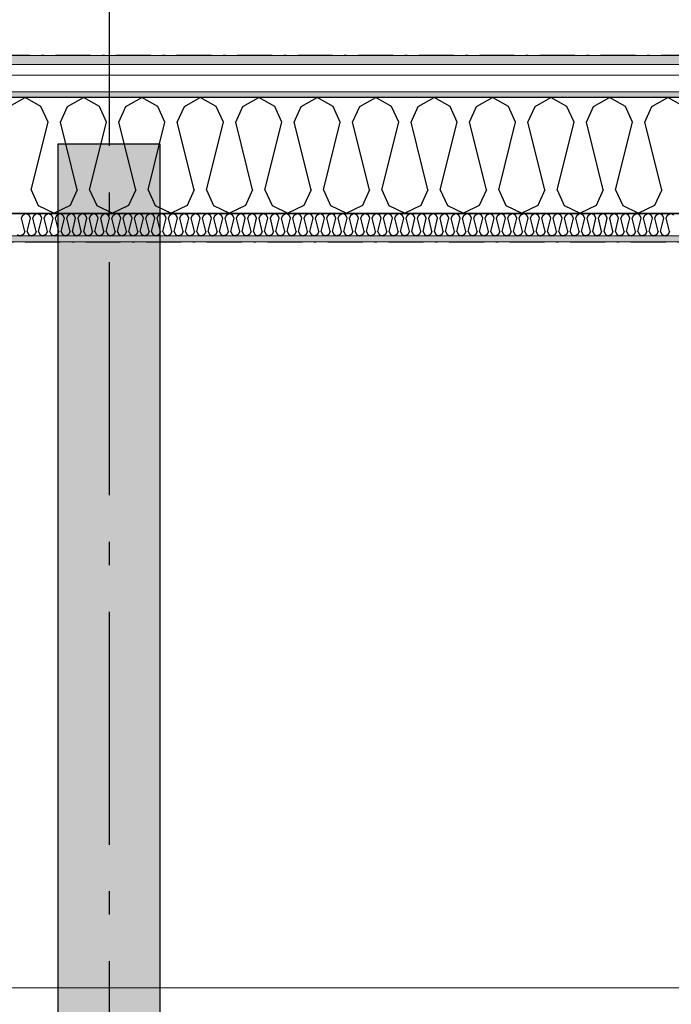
# Model space of a CAD drawing. Header units: millimetres. Extents: x -150 to 340869, y -1115 to 365939.
# Tile 37 of 193: x 285959 to 287358, y 356744 to 358858. Entities that reach past the tile are written whole.
import ezdxf
from ezdxf.enums import TextEntityAlignment as Align

# ---------------------------------------------------------------- set-up
doc = ezdxf.new("R2010")
doc.units = ezdxf.units.MM
doc.header["$LTSCALE"] = 0.5
doc.header["$MEASUREMENT"] = 0
for name, pattern in [('Akselinje', [1500, 1000, -200, 100, -200]), ('Over snittplan', [260, 150, -50, 10, -50]), ('PLINE', [0])]:
    doc.linetypes.add(name, pattern=pattern)
for name, color, linetype in [('232- Ikke-bærende yttervegger (Skravur)(Nye konstruksjoner)', 7, 'Continuous'), ('232- Ikke-bærende yttervegger(Nye konstruksjoner)', 7, 'Continuous'), ('255- Gulvoverflate(Nye konstruksjoner)', 7, 'Continuous'), ('26-- Yttertak(Nye konstruksjoner)', 7, 'Continuous'), ('82-- Modullinjer(Nye konstruksjoner)', 7, 'Continuous')]:
    doc.layers.add(name, color=color, linetype=linetype)
doc.layers.add('235- Utvendig kledning og overflate(Nye konstruksjoner)', color=7, linetype='Continuous', lineweight=0)
doc.layers.add('236- Innvendig kledning og overflate(Nye konstruksjoner)', color=7, linetype='Continuous', lineweight=0)
doc.styles.add('GENERATED_STYLE_4', font='arial.ttf')
pattern_1 = [(0, (0, 0), (0, 43.30127), [0, -25]), (0, (12.5, 21.65), (0, 43.30127), [0, -25])]

# ---------------------------------------------------------------- blocks, each defined once
blk = doc.blocks.new('*X25')
at = {"layer": '232- Ikke-bærende yttervegger (Skravur)(Nye konstruksjoner)', "linetype": 'PLINE'}
for p, q in [((285963.1, 358431.4), (285966.1, 358437.9)), ((285966.1, 358437.9), (285972.7, 358441.6)), ((285979.3, 358437.9), (285972.7, 358441.6)), ((285982.3, 358431.4), (285979.3, 358437.9)), ((285987.4, 358431.4), (285990.3, 358437.9)), ((285990.3, 358437.9), (285997, 358441.6)), ((286003.6, 358437.9), (285997, 358441.6)), ((286006.6, 358431.4), (286003.6, 358437.9)), ((286011.7, 358431.4), (286014.6, 358437.9)), ((286014.6, 358437.9), (286021.2, 358441.6)), ((286027.9, 358437.9), (286021.2, 358441.6)), ((286030.8, 358431.4), (286027.9, 358437.9)), ((286035.9, 358431.4), (286038.9, 358437.9)), ((286038.9, 358437.9), (286045.5, 358441.6)), ((286052.2, 358437.9), (286045.5, 358441.6)), ((286055.1, 358431.4), (286052.2, 358437.9)), ((286060.2, 358431.4), (286063.2, 358437.9)), ((286063.2, 358437.9), (286069.8, 358441.6)), ((286076.4, 358437.9), (286069.8, 358441.6)), ((286079.4, 358431.4), (286076.4, 358437.9)), ((286084.5, 358431.4), (286087.5, 358437.9)), ((286087.5, 358437.9), (286094.1, 358441.6)), ((286100.7, 358437.9), (286094.1, 358441.6)), ((286103.7, 358431.4), (286100.7, 358437.9)), ((286108.8, 358431.4), (286111.7, 358437.9)), ((286111.7, 358437.9), (286118.4, 358441.6)), ((286125, 358437.9), (286118.4, 358441.6)), ((286128, 358431.4), (286125, 358437.9)), ((286133.1, 358431.4), (286136, 358437.9)), ((286136, 358437.9), (286142.7, 358441.6)), ((286149.3, 358437.9), (286142.7, 358441.6)), ((286152.2, 358431.4), (286149.3, 358437.9)), ((286157.3, 358431.4), (286160.3, 358437.9)), ((286160.3, 358437.9), (286166.9, 358441.6)), ((286173.6, 358437.9), (286166.9, 358441.6)), ((286176.5, 358431.4), (286173.6, 358437.9)), ((286181.6, 358431.4), (286184.6, 358437.9)), ((286184.6, 358437.9), (286191.2, 358441.6)), ((286197.8, 358437.9), (286191.2, 358441.6)), ((286200.8, 358431.4), (286197.8, 358437.9)), ((286205.9, 358431.4), (286208.9, 358437.9)), ((286208.9, 358437.9), (286215.5, 358441.6)), ((286222.1, 358437.9), (286215.5, 358441.6)), ((286225.1, 358431.4), (286222.1, 358437.9)), ((286230.2, 358431.4), (286233.1, 358437.9)), ((286233.1, 358437.9), (286239.8, 358441.6)), ((286246.4, 358437.9), (286239.8, 358441.6)), ((286249.4, 358431.4), (286246.4, 358437.9)), ((286254.5, 358431.4), (286257.4, 358437.9)), ((286257.4, 358437.9), (286264.1, 358441.6)), ((286270.7, 358437.9), (286264.1, 358441.6)), ((286273.7, 358431.4), (286270.7, 358437.9)), ((286278.8, 358431.4), (286281.7, 358437.9)), ((286281.7, 358437.9), (286288.3, 358441.6)), ((286295, 358437.9), (286288.3, 358441.6)), ((286297.9, 358431.4), (286295, 358437.9)), ((286303, 358431.4), (286306, 358437.9)), ((286306, 358437.9), (286312.6, 358441.6)), ((286319.3, 358437.9), (286312.6, 358441.6)), ((286322.2, 358431.4), (286319.3, 358437.9)), ((286327.3, 358431.4), (286330.3, 358437.9)), ((286330.3, 358437.9), (286336.9, 358441.6)), ((286343.5, 358437.9), (286336.9, 358441.6)), ((286346.5, 358431.4), (286343.5, 358437.9)), ((286351.6, 358431.4), (286354.6, 358437.9)), ((286354.6, 358437.9), (286361.2, 358441.6)), ((286367.8, 358437.9), (286361.2, 358441.6)), ((286370.8, 358431.4), (286367.8, 358437.9)), ((286375.9, 358431.4), (286378.8, 358437.9)), ((286378.8, 358437.9), (286385.5, 358441.6)), ((286392.1, 358437.9), (286385.5, 358441.6)), ((286395.1, 358431.4), (286392.1, 358437.9)), ((286400.2, 358431.4), (286403.1, 358437.9)), ((286403.1, 358437.9), (286409.7, 358441.6)), ((286416.4, 358437.9), (286409.7, 358441.6)), ((286419.3, 358431.4), (286416.4, 358437.9)), ((286424.4, 358431.4), (286427.4, 358437.9)), ((286427.4, 358437.9), (286434, 358441.6)), ((286440.7, 358437.9), (286434, 358441.6)), ((286443.6, 358431.4), (286440.7, 358437.9)), ((286448.7, 358431.4), (286451.7, 358437.9)), ((286451.7, 358437.9), (286458.3, 358441.6)), ((286464.9, 358437.9), (286458.3, 358441.6)), ((286467.9, 358431.4), (286464.9, 358437.9)), ((286473, 358431.4), (286476, 358437.9)), ((286476, 358437.9), (286482.6, 358441.6)), ((286489.2, 358437.9), (286482.6, 358441.6)), ((286492.2, 358431.4), (286489.2, 358437.9)), ((286497.3, 358431.4), (286500.2, 358437.9)), ((286500.2, 358437.9), (286506.9, 358441.6)), ((286513.5, 358437.9), (286506.9, 358441.6)), ((286516.5, 358431.4), (286513.5, 358437.9)), ((286521.6, 358431.4), (286524.5, 358437.9)), ((286524.5, 358437.9), (286531.2, 358441.6)), ((286537.8, 358437.9), (286531.2, 358441.6)), ((286540.7, 358431.4), (286537.8, 358437.9)), ((286545.8, 358431.4), (286548.8, 358437.9)), ((286548.8, 358437.9), (286555.4, 358441.6)), ((286562.1, 358437.9), (286555.4, 358441.6)), ((286565, 358431.4), (286562.1, 358437.9)), ((286570.1, 358431.4), (286573.1, 358437.9)), ((286573.1, 358437.9), (286579.7, 358441.6)), ((286586.3, 358437.9), (286579.7, 358441.6)), ((286589.3, 358431.4), (286586.3, 358437.9)), ((286594.4, 358431.4), (286597.4, 358437.9)), ((286597.4, 358437.9), (286604, 358441.6)), ((286610.6, 358437.9), (286604, 358441.6)), ((286613.6, 358431.4), (286610.6, 358437.9)), ((286618.7, 358431.4), (286621.6, 358437.9)), ((286621.6, 358437.9), (286628.3, 358441.6)), ((286634.9, 358437.9), (286628.3, 358441.6)), ((286637.9, 358431.4), (286634.9, 358437.9)), ((286643, 358431.4), (286645.9, 358437.9)), ((286645.9, 358437.9), (286652.6, 358441.6)), ((286659.2, 358437.9), (286652.6, 358441.6)), ((286662.2, 358431.4), (286659.2, 358437.9)), ((286667.3, 358431.4), (286670.2, 358437.9)), ((286670.2, 358437.9), (286676.8, 358441.6)), ((286683.5, 358437.9), (286676.8, 358441.6)), ((286686.4, 358431.4), (286683.5, 358437.9)), ((286691.5, 358431.4), (286694.5, 358437.9)), ((286694.5, 358437.9), (286701.1, 358441.6)), ((286707.8, 358437.9), (286701.1, 358441.6)), ((286710.7, 358431.4), (286707.8, 358437.9)), ((286715.8, 358431.4), (286718.8, 358437.9)), ((286718.8, 358437.9), (286725.4, 358441.6)), ((286732, 358437.9), (286725.4, 358441.6)), ((286735, 358431.4), (286732, 358437.9)), ((286740.1, 358431.4), (286743.1, 358437.9)), ((286743.1, 358437.9), (286749.7, 358441.6)), ((286756.3, 358437.9), (286749.7, 358441.6)), ((286759.3, 358431.4), (286756.3, 358437.9)), ((286764.4, 358431.4), (286767.3, 358437.9)), ((286767.3, 358437.9), (286774, 358441.6)), ((286780.6, 358437.9), (286774, 358441.6)), ((286783.6, 358431.4), (286780.6, 358437.9)), ((286788.7, 358431.4), (286791.6, 358437.9)), ((286791.6, 358437.9), (286798.2, 358441.6)), ((286804.9, 358437.9), (286798.2, 358441.6)), ((286807.8, 358431.4), (286804.9, 358437.9)), ((286812.9, 358431.4), (286815.9, 358437.9)), ((286815.9, 358437.9), (286822.5, 358441.6)), ((286829.2, 358437.9), (286822.5, 358441.6)), ((286832.1, 358431.4), (286829.2, 358437.9)), ((286837.2, 358431.4), (286840.2, 358437.9)), ((286840.2, 358437.9), (286846.8, 358441.6)), ((286853.4, 358437.9), (286846.8, 358441.6)), ((286856.4, 358431.4), (286853.4, 358437.9)), ((286861.5, 358431.4), (286864.5, 358437.9)), ((286864.5, 358437.9), (286871.1, 358441.6)), ((286877.7, 358437.9), (286871.1, 358441.6)), ((286880.7, 358431.4), (286877.7, 358437.9)), ((286885.8, 358431.4), (286888.7, 358437.9)), ((286888.7, 358437.9), (286895.4, 358441.6)), ((286902, 358437.9), (286895.4, 358441.6)), ((286905, 358431.4), (286902, 358437.9)), ((286910.1, 358431.4), (286913, 358437.9)), ((286913, 358437.9), (286919.7, 358441.6)), ((286926.3, 358437.9), (286919.7, 358441.6)), ((286929.2, 358431.4), (286926.3, 358437.9)), ((286934.3, 358431.4), (286937.3, 358437.9)), ((286937.3, 358437.9), (286943.9, 358441.6)), ((286950.6, 358437.9), (286943.9, 358441.6)), ((286953.5, 358431.4), (286950.6, 358437.9)), ((286958.6, 358431.4), (286961.6, 358437.9)), ((286961.6, 358437.9), (286968.2, 358441.6)), ((286974.8, 358437.9), (286968.2, 358441.6)), ((286977.8, 358431.4), (286974.8, 358437.9)), ((286982.9, 358431.4), (286985.9, 358437.9)), ((286985.9, 358437.9), (286992.5, 358441.6)), ((286999.1, 358437.9), (286992.5, 358441.6)), ((287002.1, 358431.4), (286999.1, 358437.9)), ((287007.2, 358431.4), (287010.1, 358437.9)), ((287010.1, 358437.9), (287016.8, 358441.6)), ((287023.4, 358437.9), (287016.8, 358441.6)), ((287026.4, 358431.4), (287023.4, 358437.9)), ((287031.5, 358431.4), (287034.4, 358437.9)), ((287034.4, 358437.9), (287041.1, 358441.6)), ((287047.7, 358437.9), (287041.1, 358441.6)), ((287050.7, 358431.4), (287047.7, 358437.9)), ((287055.8, 358431.4), (287058.7, 358437.9)), ((287058.7, 358437.9), (287065.3, 358441.6)), ((287072, 358437.9), (287065.3, 358441.6)), ((287074.9, 358431.4), (287072, 358437.9)), ((287080, 358431.4), (287083, 358437.9)), ((287083, 358437.9), (287089.6, 358441.6)), ((287096.3, 358437.9), (287089.6, 358441.6)), ((287099.2, 358431.4), (287096.3, 358437.9)), ((287104.3, 358431.4), (287107.3, 358437.9)), ((287107.3, 358437.9), (287113.9, 358441.6)), ((287120.5, 358437.9), (287113.9, 358441.6)), ((287123.5, 358431.4), (287120.5, 358437.9)), ((287128.6, 358431.4), (287131.6, 358437.9)), ((287131.6, 358437.9), (287138.2, 358441.6)), ((287144.8, 358437.9), (287138.2, 358441.6)), ((287147.8, 358431.4), (287144.8, 358437.9)), ((287152.9, 358431.4), (287155.8, 358437.9)), ((287155.8, 358437.9), (287162.5, 358441.6)), ((287169.1, 358437.9), (287162.5, 358441.6)), ((287172.1, 358431.4), (287169.1, 358437.9)), ((287177.2, 358431.4), (287180.1, 358437.9)), ((287180.1, 358437.9), (287186.7, 358441.6)), ((287193.4, 358437.9), (287186.7, 358441.6)), ((287196.3, 358431.4), (287193.4, 358437.9)), ((287201.4, 358431.4), (287204.4, 358437.9)), ((287204.4, 358437.9), (287211, 358441.6)), ((287217.7, 358437.9), (287211, 358441.6)), ((287220.6, 358431.4), (287217.7, 358437.9)), ((287225.7, 358431.4), (287228.7, 358437.9)), ((287228.7, 358437.9), (287235.3, 358441.6)), ((287241.9, 358437.9), (287235.3, 358441.6)), ((287244.9, 358431.4), (287241.9, 358437.9)), ((287250, 358431.4), (287253, 358437.9)), ((287253, 358437.9), (287259.6, 358441.6)), ((287266.2, 358437.9), (287259.6, 358441.6)), ((287269.2, 358431.4), (287266.2, 358437.9)), ((287274.3, 358431.4), (287277.2, 358437.9)), ((287277.2, 358437.9), (287283.9, 358441.6)), ((287290.5, 358437.9), (287283.9, 358441.6)), ((287293.5, 358431.4), (287290.5, 358437.9)), ((287298.6, 358431.4), (287301.5, 358437.9)), ((287301.5, 358437.9), (287308.2, 358441.6)), ((287314.8, 358437.9), (287308.2, 358441.6)), ((287317.7, 358431.4), (287314.8, 358437.9)), ((287322.8, 358431.4), (287325.8, 358437.9)), ((287325.8, 358437.9), (287332.4, 358441.6)), ((287339.1, 358437.9), (287332.4, 358441.6)), ((287342, 358431.4), (287339.1, 358437.9)), ((287347.1, 358431.4), (287350.1, 358437.9)), ((287350.1, 358437.9), (287356.7, 358441.6)), ((287363.3, 358437.9), (287356.7, 358441.6)), ((285970.1, 358403.3), (285963.1, 358431.4)), ((285975.2, 358403.3), (285982.3, 358431.4)), ((285994.4, 358403.3), (285987.4, 358431.4)), ((285999.5, 358403.3), (286006.6, 358431.4)), ((286018.7, 358403.3), (286011.7, 358431.4)), ((286023.8, 358403.3), (286030.8, 358431.4)), ((286043, 358403.3), (286035.9, 358431.4)), ((286048.1, 358403.3), (286055.1, 358431.4)), ((286067.3, 358403.3), (286060.2, 358431.4)), ((286072.4, 358403.3), (286079.4, 358431.4)), ((286091.5, 358403.3), (286084.5, 358431.4)), ((286096.6, 358403.3), (286103.7, 358431.4)), ((286115.8, 358403.3), (286108.8, 358431.4)), ((286120.9, 358403.3), (286128, 358431.4)), ((286140.1, 358403.3), (286133.1, 358431.4)), ((286145.2, 358403.3), (286152.2, 358431.4)), ((286164.4, 358403.3), (286157.3, 358431.4)), ((286169.5, 358403.3), (286176.5, 358431.4)), ((286188.7, 358403.3), (286181.6, 358431.4)), ((286193.8, 358403.3), (286200.8, 358431.4)), ((286212.9, 358403.3), (286205.9, 358431.4)), ((286218, 358403.3), (286225.1, 358431.4)), ((286237.2, 358403.3), (286230.2, 358431.4)), ((286242.3, 358403.3), (286249.4, 358431.4)), ((286261.5, 358403.3), (286254.5, 358431.4)), ((286266.6, 358403.3), (286273.7, 358431.4)), ((286285.8, 358403.3), (286278.8, 358431.4)), ((286290.9, 358403.3), (286297.9, 358431.4)), ((286310.1, 358403.3), (286303, 358431.4)), ((286315.2, 358403.3), (286322.2, 358431.4)), ((286334.4, 358403.3), (286327.3, 358431.4)), ((286339.5, 358403.3), (286346.5, 358431.4)), ((286358.6, 358403.3), (286351.6, 358431.4)), ((286363.7, 358403.3), (286370.8, 358431.4)), ((286382.9, 358403.3), (286375.9, 358431.4)), ((286388, 358403.3), (286395.1, 358431.4)), ((286407.2, 358403.3), (286400.2, 358431.4)), ((286412.3, 358403.3), (286419.3, 358431.4)), ((286431.5, 358403.3), (286424.4, 358431.4)), ((286436.6, 358403.3), (286443.6, 358431.4)), ((286455.8, 358403.3), (286448.7, 358431.4)), ((286460.9, 358403.3), (286467.9, 358431.4)), ((286480, 358403.3), (286473, 358431.4)), ((286485.1, 358403.3), (286492.2, 358431.4)), ((286504.3, 358403.3), (286497.3, 358431.4)), ((286509.4, 358403.3), (286516.5, 358431.4)), ((286528.6, 358403.3), (286521.6, 358431.4)), ((286533.7, 358403.3), (286540.7, 358431.4)), ((286552.9, 358403.3), (286545.8, 358431.4)), ((286558, 358403.3), (286565, 358431.4)), ((286577.2, 358403.3), (286570.1, 358431.4)), ((286582.3, 358403.3), (286589.3, 358431.4)), ((286601.4, 358403.3), (286594.4, 358431.4)), ((286606.5, 358403.3), (286613.6, 358431.4)), ((286625.7, 358403.3), (286618.7, 358431.4)), ((286630.8, 358403.3), (286637.9, 358431.4)), ((286650, 358403.3), (286643, 358431.4)), ((286655.1, 358403.3), (286662.2, 358431.4)), ((286674.3, 358403.3), (286667.3, 358431.4)), ((286679.4, 358403.3), (286686.4, 358431.4)), ((286698.6, 358403.3), (286691.5, 358431.4)), ((286703.7, 358403.3), (286710.7, 358431.4)), ((286722.9, 358403.3), (286715.8, 358431.4)), ((286728, 358403.3), (286735, 358431.4)), ((286747.1, 358403.3), (286740.1, 358431.4)), ((286752.2, 358403.3), (286759.3, 358431.4)), ((286771.4, 358403.3), (286764.4, 358431.4)), ((286776.5, 358403.3), (286783.6, 358431.4)), ((286795.7, 358403.3), (286788.7, 358431.4)), ((286800.8, 358403.3), (286807.8, 358431.4)), ((286820, 358403.3), (286812.9, 358431.4)), ((286825.1, 358403.3), (286832.1, 358431.4)), ((286844.3, 358403.3), (286837.2, 358431.4)), ((286849.4, 358403.3), (286856.4, 358431.4)), ((286868.5, 358403.3), (286861.5, 358431.4)), ((286873.6, 358403.3), (286880.7, 358431.4)), ((286892.8, 358403.3), (286885.8, 358431.4)), ((286897.9, 358403.3), (286905, 358431.4)), ((286917.1, 358403.3), (286910.1, 358431.4)), ((286922.2, 358403.3), (286929.2, 358431.4)), ((286941.4, 358403.3), (286934.3, 358431.4)), ((286946.5, 358403.3), (286953.5, 358431.4)), ((286965.7, 358403.3), (286958.6, 358431.4)), ((286970.8, 358403.3), (286977.8, 358431.4)), ((286989.9, 358403.3), (286982.9, 358431.4)), ((286995.1, 358403.3), (287002.1, 358431.4)), ((287014.2, 358403.3), (287007.2, 358431.4)), ((287019.3, 358403.3), (287026.4, 358431.4)), ((287038.5, 358403.3), (287031.5, 358431.4)), ((287043.6, 358403.3), (287050.7, 358431.4)), ((287062.8, 358403.3), (287055.8, 358431.4)), ((287067.9, 358403.3), (287074.9, 358431.4)), ((287087.1, 358403.3), (287080, 358431.4)), ((287092.2, 358403.3), (287099.2, 358431.4)), ((287111.4, 358403.3), (287104.3, 358431.4)), ((287116.5, 358403.3), (287123.5, 358431.4)), ((287135.6, 358403.3), (287128.6, 358431.4)), ((287140.7, 358403.3), (287147.8, 358431.4)), ((287159.9, 358403.3), (287152.9, 358431.4)), ((287165, 358403.3), (287172.1, 358431.4)), ((287184.2, 358403.3), (287177.2, 358431.4)), ((287189.3, 358403.3), (287196.3, 358431.4)), ((287208.5, 358403.3), (287201.4, 358431.4)), ((287213.6, 358403.3), (287220.6, 358431.4)), ((287232.8, 358403.3), (287225.7, 358431.4)), ((287237.9, 358403.3), (287244.9, 358431.4)), ((287257, 358403.3), (287250, 358431.4)), ((287262.1, 358403.3), (287269.2, 358431.4)), ((287281.3, 358403.3), (287274.3, 358431.4)), ((287286.4, 358403.3), (287293.5, 358431.4)), ((287305.6, 358403.3), (287298.6, 358431.4)), ((287310.7, 358403.3), (287317.7, 358431.4)), ((287329.9, 358403.3), (287322.8, 358431.4)), ((287335, 358403.3), (287342, 358431.4)), ((287354.2, 358403.3), (287347.1, 358431.4)), ((285953.9, 358396.8), (285960.5, 358393.6)), ((285967.2, 358396.8), (285960.5, 358393.6)), ((285970.1, 358403.3), (285967.2, 358396.8)), ((285975.2, 358403.3), (285978.2, 358396.8)), ((285978.2, 358396.8), (285984.8, 358393.6)), ((285991.5, 358396.8), (285984.8, 358393.6)), ((285994.4, 358403.3), (285991.5, 358396.8)), ((285999.5, 358403.3), (286002.5, 358396.8)), ((286002.5, 358396.8), (286009.1, 358393.6)), ((286015.7, 358396.8), (286009.1, 358393.6)), ((286018.7, 358403.3), (286015.7, 358396.8)), ((286023.8, 358403.3), (286026.8, 358396.8)), ((286026.8, 358396.8), (286033.4, 358393.6)), ((286040, 358396.8), (286033.4, 358393.6)), ((286043, 358403.3), (286040, 358396.8)), ((286048.1, 358403.3), (286051, 358396.8)), ((286051, 358396.8), (286057.7, 358393.6)), ((286064.3, 358396.8), (286057.7, 358393.6)), ((286067.3, 358403.3), (286064.3, 358396.8)), ((286072.4, 358403.3), (286075.3, 358396.8)), ((286075.3, 358396.8), (286082, 358393.6)), ((286088.6, 358396.8), (286082, 358393.6)), ((286091.5, 358403.3), (286088.6, 358396.8)), ((286096.6, 358403.3), (286099.6, 358396.8)), ((286099.6, 358396.8), (286106.2, 358393.6)), ((286112.9, 358396.8), (286106.2, 358393.6)), ((286115.8, 358403.3), (286112.9, 358396.8)), ((286120.9, 358403.3), (286123.9, 358396.8)), ((286123.9, 358396.8), (286130.5, 358393.6)), ((286137.1, 358396.8), (286130.5, 358393.6)), ((286140.1, 358403.3), (286137.1, 358396.8)), ((286145.2, 358403.3), (286148.2, 358396.8)), ((286148.2, 358396.8), (286154.8, 358393.6)), ((286161.4, 358396.8), (286154.8, 358393.6)), ((286164.4, 358403.3), (286161.4, 358396.8)), ((286169.5, 358403.3), (286172.4, 358396.8)), ((286172.4, 358396.8), (286179.1, 358393.6)), ((286185.7, 358396.8), (286179.1, 358393.6)), ((286188.7, 358403.3), (286185.7, 358396.8)), ((286193.8, 358403.3), (286196.7, 358396.8)), ((286196.7, 358396.8), (286203.4, 358393.6)), ((286210, 358396.8), (286203.4, 358393.6)), ((286212.9, 358403.3), (286210, 358396.8)), ((286218, 358403.3), (286221, 358396.8)), ((286221, 358396.8), (286227.6, 358393.6)), ((286234.3, 358396.8), (286227.6, 358393.6)), ((286237.2, 358403.3), (286234.3, 358396.8)), ((286242.3, 358403.3), (286245.3, 358396.8)), ((286245.3, 358396.8), (286251.9, 358393.6)), ((286258.6, 358396.8), (286251.9, 358393.6)), ((286261.5, 358403.3), (286258.6, 358396.8)), ((286266.6, 358403.3), (286269.6, 358396.8)), ((286269.6, 358396.8), (286276.2, 358393.6)), ((286282.8, 358396.8), (286276.2, 358393.6)), ((286285.8, 358403.3), (286282.8, 358396.8)), ((286290.9, 358403.3), (286293.9, 358396.8)), ((286293.9, 358396.8), (286300.5, 358393.6)), ((286307.1, 358396.8), (286300.5, 358393.6)), ((286310.1, 358403.3), (286307.1, 358396.8)), ((286315.2, 358403.3), (286318.1, 358396.8)), ((286318.1, 358396.8), (286324.8, 358393.6)), ((286331.4, 358396.8), (286324.8, 358393.6)), ((286334.4, 358403.3), (286331.4, 358396.8)), ((286339.5, 358403.3), (286342.4, 358396.8)), ((286342.4, 358396.8), (286349, 358393.6)), ((286355.7, 358396.8), (286349, 358393.6)), ((286358.6, 358403.3), (286355.7, 358396.8)), ((286363.7, 358403.3), (286366.7, 358396.8)), ((286366.7, 358396.8), (286373.3, 358393.6)), ((286380, 358396.8), (286373.3, 358393.6)), ((286382.9, 358403.3), (286380, 358396.8)), ((286388, 358403.3), (286391, 358396.8)), ((286391, 358396.8), (286397.6, 358393.6)), ((286404.2, 358396.8), (286397.6, 358393.6)), ((286407.2, 358403.3), (286404.2, 358396.8)), ((286412.3, 358403.3), (286415.3, 358396.8)), ((286415.3, 358396.8), (286421.9, 358393.6)), ((286428.5, 358396.8), (286421.9, 358393.6)), ((286431.5, 358403.3), (286428.5, 358396.8)), ((286436.6, 358403.3), (286439.5, 358396.8)), ((286439.5, 358396.8), (286446.2, 358393.6)), ((286452.8, 358396.8), (286446.2, 358393.6)), ((286455.8, 358403.3), (286452.8, 358396.8)), ((286460.9, 358403.3), (286463.8, 358396.8)), ((286463.8, 358396.8), (286470.5, 358393.6)), ((286477.1, 358396.8), (286470.5, 358393.6)), ((286480, 358403.3), (286477.1, 358396.8)), ((286485.1, 358403.3), (286488.1, 358396.8)), ((286488.1, 358396.8), (286494.7, 358393.6)), ((286501.4, 358396.8), (286494.7, 358393.6)), ((286504.3, 358403.3), (286501.4, 358396.8)), ((286509.4, 358403.3), (286512.4, 358396.8)), ((286512.4, 358396.8), (286519, 358393.6)), ((286525.6, 358396.8), (286519, 358393.6)), ((286528.6, 358403.3), (286525.6, 358396.8)), ((286533.7, 358403.3), (286536.7, 358396.8)), ((286536.7, 358396.8), (286543.3, 358393.6)), ((286549.9, 358396.8), (286543.3, 358393.6)), ((286552.9, 358403.3), (286549.9, 358396.8)), ((286558, 358403.3), (286560.9, 358396.8)), ((286560.9, 358396.8), (286567.6, 358393.6)), ((286574.2, 358396.8), (286567.6, 358393.6)), ((286577.2, 358403.3), (286574.2, 358396.8)), ((286582.3, 358403.3), (286585.2, 358396.8)), ((286585.2, 358396.8), (286591.9, 358393.6)), ((286598.5, 358396.8), (286591.9, 358393.6)), ((286601.4, 358403.3), (286598.5, 358396.8)), ((286606.5, 358403.3), (286609.5, 358396.8)), ((286609.5, 358396.8), (286616.1, 358393.6)), ((286622.8, 358396.8), (286616.1, 358393.6)), ((286625.7, 358403.3), (286622.8, 358396.8)), ((286630.8, 358403.3), (286633.8, 358396.8)), ((286633.8, 358396.8), (286640.4, 358393.6)), ((286647.1, 358396.8), (286640.4, 358393.6)), ((286650, 358403.3), (286647.1, 358396.8)), ((286655.1, 358403.3), (286658.1, 358396.8)), ((286658.1, 358396.8), (286664.7, 358393.6)), ((286671.3, 358396.8), (286664.7, 358393.6)), ((286674.3, 358403.3), (286671.3, 358396.8)), ((286679.4, 358403.3), (286682.4, 358396.8)), ((286682.4, 358396.8), (286689, 358393.6)), ((286695.6, 358396.8), (286689, 358393.6)), ((286698.6, 358403.3), (286695.6, 358396.8)), ((286703.7, 358403.3), (286706.6, 358396.8)), ((286706.6, 358396.8), (286713.3, 358393.6)), ((286719.9, 358396.8), (286713.3, 358393.6)), ((286722.9, 358403.3), (286719.9, 358396.8)), ((286728, 358403.3), (286730.9, 358396.8)), ((286730.9, 358396.8), (286737.5, 358393.6)), ((286744.2, 358396.8), (286737.5, 358393.6)), ((286747.1, 358403.3), (286744.2, 358396.8)), ((286752.2, 358403.3), (286755.2, 358396.8)), ((286755.2, 358396.8), (286761.8, 358393.6)), ((286768.5, 358396.8), (286761.8, 358393.6)), ((286771.4, 358403.3), (286768.5, 358396.8)), ((286776.5, 358403.3), (286779.5, 358396.8)), ((286779.5, 358396.8), (286786.1, 358393.6)), ((286792.7, 358396.8), (286786.1, 358393.6)), ((286795.7, 358403.3), (286792.7, 358396.8)), ((286800.8, 358403.3), (286803.8, 358396.8)), ((286803.8, 358396.8), (286810.4, 358393.6)), ((286817, 358396.8), (286810.4, 358393.6)), ((286820, 358403.3), (286817, 358396.8)), ((286825.1, 358403.3), (286828, 358396.8)), ((286828, 358396.8), (286834.7, 358393.6)), ((286841.3, 358396.8), (286834.7, 358393.6)), ((286844.3, 358403.3), (286841.3, 358396.8)), ((286849.4, 358403.3), (286852.3, 358396.8)), ((286852.3, 358396.8), (286859, 358393.6)), ((286865.6, 358396.8), (286859, 358393.6)), ((286868.5, 358403.3), (286865.6, 358396.8)), ((286873.6, 358403.3), (286876.6, 358396.8)), ((286876.6, 358396.8), (286883.2, 358393.6)), ((286889.9, 358396.8), (286883.2, 358393.6)), ((286892.8, 358403.3), (286889.9, 358396.8)), ((286897.9, 358403.3), (286900.9, 358396.8)), ((286900.9, 358396.8), (286907.5, 358393.6)), ((286914.1, 358396.8), (286907.5, 358393.6)), ((286917.1, 358403.3), (286914.1, 358396.8)), ((286922.2, 358403.3), (286925.2, 358396.8)), ((286925.2, 358396.8), (286931.8, 358393.6)), ((286938.4, 358396.8), (286931.8, 358393.6)), ((286941.4, 358403.3), (286938.4, 358396.8)), ((286946.5, 358403.3), (286949.4, 358396.8)), ((286949.4, 358396.8), (286956.1, 358393.6)), ((286962.7, 358396.8), (286956.1, 358393.6)), ((286965.7, 358403.3), (286962.7, 358396.8)), ((286970.8, 358403.3), (286973.7, 358396.8)), ((286973.7, 358396.8), (286980.4, 358393.6)), ((286987, 358396.8), (286980.4, 358393.6)), ((286989.9, 358403.3), (286987, 358396.8)), ((286995.1, 358403.3), (286998, 358396.8)), ((286998, 358396.8), (287004.6, 358393.6)), ((287011.3, 358396.8), (287004.6, 358393.6)), ((287014.2, 358403.3), (287011.3, 358396.8)), ((287019.3, 358403.3), (287022.3, 358396.8)), ((287022.3, 358396.8), (287028.9, 358393.6)), ((287035.6, 358396.8), (287028.9, 358393.6)), ((287038.5, 358403.3), (287035.6, 358396.8)), ((287043.6, 358403.3), (287046.6, 358396.8)), ((287046.6, 358396.8), (287053.2, 358393.6)), ((287059.8, 358396.8), (287053.2, 358393.6)), ((287062.8, 358403.3), (287059.8, 358396.8)), ((287067.9, 358403.3), (287070.9, 358396.8)), ((287070.9, 358396.8), (287077.5, 358393.6)), ((287084.1, 358396.8), (287077.5, 358393.6)), ((287087.1, 358403.3), (287084.1, 358396.8)), ((287092.2, 358403.3), (287095.1, 358396.8)), ((287095.1, 358396.8), (287101.8, 358393.6)), ((287108.4, 358396.8), (287101.8, 358393.6)), ((287111.4, 358403.3), (287108.4, 358396.8)), ((287116.5, 358403.3), (287119.4, 358396.8)), ((287119.4, 358396.8), (287126, 358393.6)), ((287132.7, 358396.8), (287126, 358393.6)), ((287135.6, 358403.3), (287132.7, 358396.8)), ((287140.7, 358403.3), (287143.7, 358396.8)), ((287143.7, 358396.8), (287150.3, 358393.6)), ((287157, 358396.8), (287150.3, 358393.6)), ((287159.9, 358403.3), (287157, 358396.8)), ((287165, 358403.3), (287168, 358396.8)), ((287168, 358396.8), (287174.6, 358393.6)), ((287181.2, 358396.8), (287174.6, 358393.6)), ((287184.2, 358403.3), (287181.2, 358396.8)), ((287189.3, 358403.3), (287192.3, 358396.8)), ((287192.3, 358396.8), (287198.9, 358393.6)), ((287205.5, 358396.8), (287198.9, 358393.6)), ((287208.5, 358403.3), (287205.5, 358396.8)), ((287213.6, 358403.3), (287216.5, 358396.8)), ((287216.5, 358396.8), (287223.2, 358393.6)), ((287229.8, 358396.8), (287223.2, 358393.6)), ((287232.8, 358403.3), (287229.8, 358396.8)), ((287237.9, 358403.3), (287240.8, 358396.8)), ((287240.8, 358396.8), (287247.5, 358393.6)), ((287254.1, 358396.8), (287247.5, 358393.6)), ((287257, 358403.3), (287254.1, 358396.8)), ((287262.1, 358403.3), (287265.1, 358396.8)), ((287265.1, 358396.8), (287271.7, 358393.6)), ((287278.4, 358396.8), (287271.7, 358393.6)), ((287281.3, 358403.3), (287278.4, 358396.8)), ((287286.4, 358403.3), (287289.4, 358396.8)), ((287289.4, 358396.8), (287296, 358393.6)), ((287302.6, 358396.8), (287296, 358393.6)), ((287305.6, 358403.3), (287302.6, 358396.8)), ((287310.7, 358403.3), (287313.7, 358396.8)), ((287313.7, 358396.8), (287320.3, 358393.6)), ((287326.9, 358396.8), (287320.3, 358393.6)), ((287329.9, 358403.3), (287326.9, 358396.8)), ((287335, 358403.3), (287337.9, 358396.8)), ((287337.9, 358396.8), (287344.6, 358393.6)), ((287351.2, 358396.8), (287344.6, 358393.6)), ((287354.2, 358403.3), (287351.2, 358396.8))]:
    blk.add_line(p, q, dxfattribs=at)
blk = doc.blocks.new('*X27')
at = {"layer": '232- Ikke-bærende yttervegger (Skravur)(Nye konstruksjoner)', "linetype": 'PLINE'}
for p, q in [((285936.4, 358671.5), (285970.7, 358690.6)), ((286004.9, 358671.5), (285970.7, 358690.6)), ((286020.2, 358637.9), (286004.9, 358671.5)), ((286046.6, 358637.9), (286061.9, 358671.5)), ((286061.9, 358671.5), (286096.1, 358690.6)), ((286130.4, 358671.5), (286096.1, 358690.6)), ((286145.7, 358637.9), (286130.4, 358671.5)), ((286172, 358637.9), (286187.3, 358671.5)), ((286187.3, 358671.5), (286221.6, 358690.6)), ((286255.8, 358671.5), (286221.6, 358690.6)), ((286271.1, 358637.9), (286255.8, 358671.5)), ((286297.5, 358637.9), (286312.8, 358671.5)), ((286312.8, 358671.5), (286347, 358690.6)), ((286381.3, 358671.5), (286347, 358690.6)), ((286396.6, 358637.9), (286381.3, 358671.5)), ((286422.9, 358637.9), (286438.2, 358671.5)), ((286438.2, 358671.5), (286472.5, 358690.6)), ((286506.7, 358671.5), (286472.5, 358690.6)), ((286522, 358637.9), (286506.7, 358671.5)), ((286548.4, 358637.9), (286563.7, 358671.5)), ((286563.7, 358671.5), (286597.9, 358690.6)), ((286632.2, 358671.5), (286597.9, 358690.6)), ((286647.5, 358637.9), (286632.2, 358671.5)), ((286673.8, 358637.9), (286689.1, 358671.5)), ((286689.1, 358671.5), (286723.4, 358690.6)), ((286757.6, 358671.5), (286723.4, 358690.6)), ((286772.9, 358637.9), (286757.6, 358671.5)), ((286799.3, 358637.9), (286814.6, 358671.5)), ((286814.6, 358671.5), (286848.8, 358690.6)), ((286883.1, 358671.5), (286848.8, 358690.6)), ((286898.4, 358637.9), (286883.1, 358671.5)), ((286924.7, 358637.9), (286940, 358671.5)), ((286940, 358671.5), (286974.3, 358690.6)), ((287008.5, 358671.5), (286974.3, 358690.6)), ((287023.8, 358637.9), (287008.5, 358671.5)), ((287050.2, 358637.9), (287065.5, 358671.5)), ((287065.5, 358671.5), (287099.7, 358690.6)), ((287134, 358671.5), (287099.7, 358690.6)), ((287149.3, 358637.9), (287134, 358671.5)), ((287175.6, 358637.9), (287190.9, 358671.5)), ((287190.9, 358671.5), (287225.2, 358690.6)), ((287259.5, 358671.5), (287225.2, 358690.6)), ((287274.7, 358637.9), (287259.5, 358671.5)), ((287301.1, 358637.9), (287316.4, 358671.5)), ((287316.4, 358671.5), (287350.6, 358690.6)), ((287384.9, 358671.5), (287350.6, 358690.6)), ((285983.8, 358492.5), (286020.2, 358637.9)), ((286082.9, 358492.5), (286046.6, 358637.9)), ((286109.3, 358492.5), (286145.7, 358637.9)), ((286208.4, 358492.5), (286172, 358637.9)), ((286234.7, 358492.5), (286271.1, 358637.9)), ((286333.8, 358492.5), (286297.5, 358637.9)), ((286360.2, 358492.5), (286396.6, 358637.9)), ((286459.3, 358492.5), (286422.9, 358637.9)), ((286485.7, 358492.5), (286522, 358637.9)), ((286584.8, 358492.5), (286548.4, 358637.9)), ((286611.1, 358492.5), (286647.5, 358637.9)), ((286710.2, 358492.5), (286673.8, 358637.9)), ((286736.6, 358492.5), (286772.9, 358637.9)), ((286835.7, 358492.5), (286799.3, 358637.9)), ((286862, 358492.5), (286898.4, 358637.9)), ((286961.1, 358492.5), (286924.7, 358637.9)), ((286987.5, 358492.5), (287023.8, 358637.9)), ((287086.6, 358492.5), (287050.2, 358637.9)), ((287112.9, 358492.5), (287149.3, 358637.9)), ((287212, 358492.5), (287175.6, 358637.9)), ((287238.4, 358492.5), (287274.7, 358637.9)), ((287337.5, 358492.5), (287301.1, 358637.9)), ((285983.8, 358492.5), (285999.1, 358458.9)), ((286082.9, 358492.5), (286067.6, 358458.9)), ((286109.3, 358492.5), (286124.6, 358458.9)), ((286208.4, 358492.5), (286193.1, 358458.9)), ((286234.7, 358492.5), (286250, 358458.9)), ((286333.8, 358492.5), (286318.6, 358458.9)), ((286360.2, 358492.5), (286375.5, 358458.9)), ((286459.3, 358492.5), (286444, 358458.9)), ((286485.7, 358492.5), (286500.9, 358458.9)), ((286584.8, 358492.5), (286569.5, 358458.9)), ((286611.1, 358492.5), (286626.4, 358458.9)), ((286710.2, 358492.5), (286694.9, 358458.9)), ((286736.6, 358492.5), (286751.8, 358458.9)), ((286835.7, 358492.5), (286820.4, 358458.9)), ((286862, 358492.5), (286877.3, 358458.9)), ((286961.1, 358492.5), (286945.8, 358458.9)), ((286987.5, 358492.5), (287002.8, 358458.9)), ((287086.6, 358492.5), (287071.3, 358458.9)), ((287112.9, 358492.5), (287128.2, 358458.9)), ((287212, 358492.5), (287196.7, 358458.9)), ((287238.4, 358492.5), (287253.7, 358458.9)), ((287337.5, 358492.5), (287322.2, 358458.9)), ((285999.1, 358458.9), (286033.4, 358442.6)), ((286067.6, 358458.9), (286033.4, 358442.6)), ((286124.6, 358458.9), (286158.8, 358442.6)), ((286193.1, 358458.9), (286158.8, 358442.6)), ((286250, 358458.9), (286284.3, 358442.6)), ((286318.6, 358458.9), (286284.3, 358442.6)), ((286375.5, 358458.9), (286409.7, 358442.6)), ((286444, 358458.9), (286409.7, 358442.6)), ((286500.9, 358458.9), (286535.2, 358442.6)), ((286569.5, 358458.9), (286535.2, 358442.6)), ((286626.4, 358458.9), (286660.7, 358442.6)), ((286694.9, 358458.9), (286660.7, 358442.6)), ((286751.8, 358458.9), (286786.1, 358442.6)), ((286820.4, 358458.9), (286786.1, 358442.6)), ((286877.3, 358458.9), (286911.6, 358442.6)), ((286945.8, 358458.9), (286911.6, 358442.6)), ((287002.8, 358458.9), (287037, 358442.6)), ((287071.3, 358458.9), (287037, 358442.6)), ((287128.2, 358458.9), (287162.5, 358442.6)), ((287196.7, 358458.9), (287162.5, 358442.6)), ((287253.7, 358458.9), (287287.9, 358442.6)), ((287322.2, 358458.9), (287287.9, 358442.6))]:
    blk.add_line(p, q, dxfattribs=at)
blk = doc.blocks.new('Standard grid marker[8]', base_point=(305734.8, 358690.6))
at = {"layer": '82-- Modullinjer(Nye konstruksjoner)', "linetype": 'Akselinje'}
blk.add_line((305534.8, 358690.6), (271734.8, 358690.6), dxfattribs=at)
at = {"layer": '82-- Modullinjer(Nye konstruksjoner)', "style": 'GENERATED_STYLE_4'}
for tag, p in [('AC_MarkerText_1_1', (271409.8, 358744.3)), ('AC_MarkerText_1_0', (305859.8, 358744.3))]:
    blk.add_attdef(tag, text='', height=100, rotation=360, dxfattribs=at).set_placement(p, align=Align.TOP_CENTER)
blk = doc.blocks.new('Standard grid marker[9]', base_point=(286151, 363787.1))
at = {"layer": '82-- Modullinjer(Nye konstruksjoner)', "linetype": 'Akselinje'}
blk.add_line((286151, 363587.1), (286151, 339987.1), dxfattribs=at)
at = {"layer": '82-- Modullinjer(Nye konstruksjoner)', "style": 'GENERATED_STYLE_4'}
for tag, p in [('AC_MarkerText_1_0', (286151, 363965.3)), ('AC_MarkerText_1_1', (286151, 339715.3))]:
    blk.add_attdef(tag, text='', height=100, rotation=360, dxfattribs=at).set_placement(p, align=Align.TOP_CENTER)

msp = doc.modelspace()

# ---------------------------------------------------------------- hatches: boundary and pattern name
at = {"layer": '232- Ikke-bærende yttervegger (Skravur)(Nye konstruksjoner)', "linetype": 'Continuous'}
h = msp.add_hatch(dxfattribs=at)
h.set_pattern_fill('Skrålinjer_2', color=256, style=0, pattern_type=2)
h.set_pattern_definition([(225, (0, 0), (-56.568542, 56.568542), [80, 0])])
h.paths.add_polyline_path([(277530, 358761.6), (303122, 358761.6), (303122, 358780.6), (277530, 358780.6)])
h = msp.add_hatch(dxfattribs=at)
h.set_pattern_fill('Prikker_tett', color=256, style=0, pattern_type=2)
h.set_pattern_definition(pattern_1)
h.paths.add_polyline_path([(277601, 358690.6), (303051, 358690.6), (303051, 358702.6), (277601, 358702.6)])
h = msp.add_hatch(dxfattribs=at)
h.set_pattern_fill('Betong_strukturell', color=256, style=0, pattern_type=2)
h.set_pattern_definition([(90.00001, (0, 0), (311.76916, 6e-05), [30, -150]), (90.00001, (-155.9, 90), (311.76916, 6e-05), [30, -150]), (150.00001, (0, 0), (155.88452, 270.00004), [30, -150]), (150.00001, (-4e-05, 180), (155.88452, 270.00004), [30, -150]), (210.00001, (-6e-06, 30), (-155.88463, 269.99998), [30, -150]), (210.00001, (-4e-05, 210), (-155.88463, 269.99998), [30, -150]), (90.000012, (-30, -6e-06), (60.000002, 1.2e-05), [0, -60.000002, 0, -90.000004]), (135.000012, (-30, 30), (42.4264, 42.426417), [0, -45.000002, 0, -75.000003])])
h.paths.add_polyline_path([(286041, 358590.6), (286041, 347870.7), (286261, 347870.7), (286261, 358590.6)])
msp.add_hatch(color=256, dxfattribs=at).paths.add_polyline_path([(277850, 358441.6), (302802, 358441.6), (302802, 358442.6), (277850, 358442.6)])
h = msp.add_hatch(dxfattribs=at)
h.set_pattern_fill('Prikker_tett', color=256, style=0, pattern_type=2)
h.set_pattern_definition(pattern_1)
h.paths.add_polyline_path([(277911, 358380.6), (302741, 358380.6), (302741, 358393.6), (277911, 358393.6)])

# ---------------------------------------------------------------- linework, layer by layer
at = {"layer": '232- Ikke-bærende yttervegger(Nye konstruksjoner)', "linetype": 'PLINE'}
for p, q in [((302803, 358690.6), (277849, 358690.6)), ((277850, 358442.6), (302803, 358442.6)), ((277898, 358441.6), (302802, 358441.6))]:
    msp.add_line(p, q, dxfattribs=at)
at = {"layer": '232- Ikke-bærende yttervegger(Nye konstruksjoner)', "linetype": 'Over snittplan', "flags": 128}
for points in [[(303141, 358780.6), (277530, 358780.6)], [(277911, 358380.6), (302741, 358380.6)]]:
    msp.add_lwpolyline(points, dxfattribs=at)
at = {"layer": '232- Ikke-bærende yttervegger(Nye konstruksjoner)', "linetype": 'PLINE', "flags": 128}
for points in [[(286041, 358590.6), (286041, 347870.7)], [(286261, 358590.6), (286041, 358590.6)], [(286261, 347870.7), (286261, 358590.6)]]:
    msp.add_lwpolyline(points, dxfattribs=at)
at = {"layer": '235- Utvendig kledning og overflate(Nye konstruksjoner)', "linetype": 'PLINE'}
for p, q in [((303099, 358761.6), (277553, 358761.6)), ((303063, 358738.6), (277589, 358738.6)), ((303051, 358702.6), (277601, 358702.6))]:
    msp.add_line(p, q, dxfattribs=at)
at = {"layer": '235- Utvendig kledning og overflate(Nye konstruksjoner)', "linetype": 'PLINE', "flags": 128}
msp.add_lwpolyline([(303141, 358780.6), (277530, 358780.6)], dxfattribs=at)
at = {"layer": '236- Innvendig kledning og overflate(Nye konstruksjoner)', "linetype": 'PLINE'}
msp.add_line((277911, 358393.6), (302754, 358393.6), dxfattribs=at)
at = {"layer": '236- Innvendig kledning og overflate(Nye konstruksjoner)', "linetype": 'PLINE', "flags": 128}
msp.add_lwpolyline([(277911, 358380.6), (302741, 358380.6)], dxfattribs=at)
at = {"layer": '255- Gulvoverflate(Nye konstruksjoner)', "linetype": 'PLINE', "flags": 128}
msp.add_lwpolyline([(277601, 349570.7), (277601, 347770.7), (285893, 347770.7), (294243, 347770.7), (303051, 347770.7), (303051, 349570.7), (303051, 358690.6), (277601, 358690.6), (277601, 354890.6)], close=True, dxfattribs=at)
at = {"layer": '26-- Yttertak(Nye konstruksjoner)', "linetype": 'PLINE', "flags": 128}
msp.add_lwpolyline([(277601, 358690.6), (277601.1, 356779.6), (303051, 356780.6), (303051, 358690.6)], close=True, dxfattribs=at)

# ---------------------------------------------------------------- block references
at = {"layer": '232- Ikke-bærende yttervegger(Nye konstruksjoner)'}
for name in ['*X27', '*X25']:
    msp.add_blockref(name, (0, 0), dxfattribs=at)
at = {"layer": '82-- Modullinjer(Nye konstruksjoner)', "linetype": 'PLINE'}
for name, p in [('Standard grid marker[9]', (286151, 363787.1)), ('Standard grid marker[8]', (305734.8, 358690.6))]:
    msp.add_blockref(name, p, dxfattribs=at)

doc.saveas('drawing.dxf')
